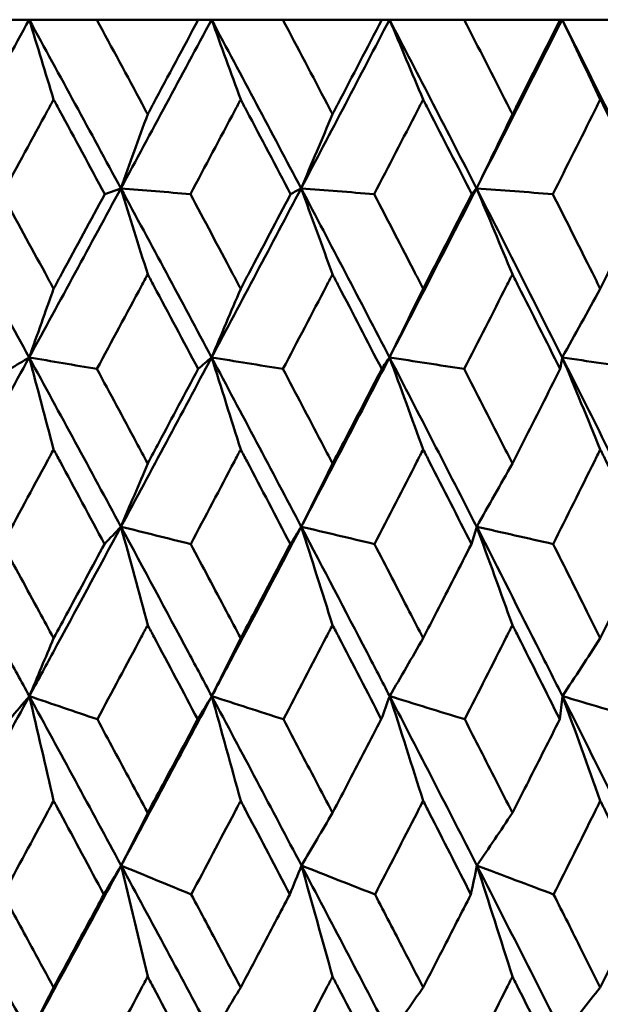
# Model space of a CAD drawing. Header units: millimetres. Extents: x 113 to 2969, y 62 to 2427.
# Tile 190 of 256: x 1369.06 to 1372.73, y 288.1 to 294.33. Entities that reach past the tile are written whole.
import ezdxf

# ---------------------------------------------------------------- set-up
doc = ezdxf.new("R2010")
doc.units = ezdxf.units.MM
doc.header["$LTSCALE"] = 12
doc.layers.add('Widoczne (ISO)', color=7, linetype='Continuous', lineweight=50)

msp = doc.modelspace()

# ---------------------------------------------------------------- linework, layer by layer
at = {"layer": 'Widoczne (ISO)'}
for p, q in [((1369.0006, 294.3264), (1369.1201, 294.3264)), ((1369.1201, 294.3264), (1369.5474, 294.3264)), ((1370.1887, 294.3264), (1369.5474, 294.3264)), ((1370.1887, 294.3264), (1370.2727, 294.3264)), ((1370.2727, 294.3264), (1370.7233, 294.3264)), ((1371.3489, 294.3264), (1370.7233, 294.3264)), ((1371.3489, 294.3264), (1371.397, 294.3264)), ((1371.397, 294.3264), (1371.8691, 294.3264)), ((1372.4765, 294.3264), (1371.8691, 294.3264)), ((1372.4765, 294.3264), (1372.4885, 294.3264)), ((1372.4885, 294.3264), (1372.9803, 294.3264)), ((1369.6998, 293.2601), (1369.5977, 293.2237))]:
    msp.add_line(p, q, dxfattribs=at)
msp.add_circle((1363.0943, 326.3264), 50, dxfattribs=at)
for points in [[(1369.1201, 294.3264), (1368.9258, 293.9712), (1368.7306, 293.6157), (1368.5347, 293.2601)], [(1369.1201, 294.3264), (1369.3145, 293.9712), (1369.5077, 293.6157), (1369.6998, 293.2601)], [(1369.2746, 293.8221), (1369.2233, 293.9906), (1369.1718, 294.1587), (1369.1201, 294.3264)], [(1370.2727, 294.3264), (1370.0827, 293.9712), (1369.8917, 293.6157), (1369.6998, 293.2601)], [(1370.2727, 294.3264), (1370.4627, 293.9712), (1370.6514, 293.6157), (1370.8388, 293.2601)], [(1370.4568, 293.8221), (1370.3956, 293.9906), (1370.3342, 294.1587), (1370.2727, 294.3264)], [(1371.397, 294.3264), (1371.2121, 293.9712), (1371.026, 293.6157), (1370.8388, 293.2601)], [(1371.397, 294.3264), (1371.5819, 293.9712), (1371.7653, 293.6157), (1371.9472, 293.2601)], [(1371.6099, 293.8221), (1371.5391, 293.9906), (1371.4681, 294.1587), (1371.397, 294.3264)], [(1372.4885, 294.3264), (1372.3094, 293.9712), (1372.129, 293.6157), (1371.9472, 293.2601)], [(1372.4885, 294.3264), (1372.6676, 293.9712), (1372.845, 293.6157), (1373.0207, 293.2601)], [(1372.7294, 293.8221), (1372.6493, 293.9906), (1372.569, 294.1587), (1372.4885, 294.3264)], [(1369.8691, 293.7287), (1369.8127, 293.5723), (1369.7563, 293.416), (1369.6998, 293.2601)], [(1371.0373, 293.7287), (1370.9712, 293.5723), (1370.905, 293.416), (1370.8388, 293.2601)], [(1372.1741, 293.7287), (1372.0986, 293.5723), (1372.023, 293.416), (1371.9472, 293.2601)], [(1368.5347, 293.2601), (1368.731, 292.904), (1368.9262, 292.5478), (1369.1204, 292.1915)], [(1369.6998, 293.2601), (1369.5076, 292.904), (1369.3144, 292.5478), (1369.1204, 292.1915)], [(1369.8691, 292.7175), (1369.8128, 292.8988), (1369.7564, 293.0797), (1369.6998, 293.2601)], [(1369.6998, 293.2601), (1369.8921, 292.904), (1370.0832, 292.5478), (1370.2731, 292.1915)], [(1369.6998, 293.2601), (1369.8462, 293.248), (1369.9926, 293.2359), (1370.1391, 293.2237)], [(1370.8388, 293.2601), (1370.6513, 292.904), (1370.4627, 292.5478), (1370.2731, 292.1915)], [(1370.8388, 293.2601), (1370.8167, 293.248), (1370.7945, 293.2359), (1370.7724, 293.2237)], [(1371.0373, 292.7175), (1370.9713, 292.8988), (1370.9051, 293.0797), (1370.8388, 293.2601)], [(1370.8388, 293.2601), (1371.0264, 292.904), (1371.2126, 292.5478), (1371.3974, 292.1915)], [(1370.8388, 293.2601), (1370.9927, 293.248), (1371.1466, 293.2359), (1371.3005, 293.2237)], [(1371.9472, 293.2601), (1371.7652, 292.904), (1371.5819, 292.5478), (1371.3974, 292.1915)], [(1371.9472, 293.2601), (1371.9371, 293.248), (1371.927, 293.2359), (1371.9168, 293.2237)], [(1372.1741, 292.7175), (1372.0987, 292.8988), (1372.0231, 293.0797), (1371.9472, 293.2601)], [(1371.9472, 293.2601), (1372.1294, 292.904), (1372.31, 292.5478), (1372.489, 292.1915)], [(1371.9472, 293.2601), (1372.108, 293.248), (1372.2688, 293.2359), (1372.4295, 293.2237)], [(1369.2746, 292.6255), (1369.2233, 292.4806), (1369.1719, 292.3359), (1369.1204, 292.1915)], [(1370.4568, 292.6255), (1370.3956, 292.4806), (1370.3344, 292.3359), (1370.2731, 292.1915)], [(1371.6099, 292.6255), (1371.5392, 292.4806), (1371.4683, 292.3359), (1371.3974, 292.1915)], [(1372.7294, 292.6255), (1372.6493, 292.4806), (1372.5692, 292.3359), (1372.489, 292.1915)], [(1369.1204, 292.1915), (1368.9262, 291.8348), (1368.7311, 291.478), (1368.5352, 291.1213)], [(1369.1204, 292.1915), (1369.0802, 292.1672), (1369.04, 292.1429), (1368.9997, 292.1186)], [(1369.2746, 291.6098), (1369.2234, 291.8042), (1369.172, 291.9981), (1369.1204, 292.1915)], [(1369.1204, 292.1915), (1369.2631, 292.1672), (1369.4057, 292.1429), (1369.5483, 292.1186)], [(1369.1204, 292.1915), (1369.3149, 291.8348), (1369.5082, 291.478), (1369.7004, 291.1213)], [(1370.2731, 292.1915), (1370.0832, 291.8348), (1369.8923, 291.478), (1369.7004, 291.1213)], [(1370.2731, 292.1915), (1370.2447, 292.1672), (1370.2163, 292.1429), (1370.1879, 292.1186)], [(1370.4568, 291.6098), (1370.3958, 291.8042), (1370.3345, 291.9981), (1370.2731, 292.1915)], [(1370.2731, 292.1915), (1370.4235, 292.1672), (1370.5738, 292.1429), (1370.7242, 292.1186)], [(1370.2731, 292.1915), (1370.4632, 291.8348), (1370.652, 291.478), (1370.8396, 291.1213)], [(1371.3974, 292.1915), (1371.2127, 291.8348), (1371.0267, 291.478), (1370.8396, 291.1213)], [(1371.3974, 292.1915), (1371.381, 292.1672), (1371.3645, 292.1429), (1371.348, 292.1186)], [(1371.6099, 291.6098), (1371.5393, 291.8042), (1371.4685, 291.9981), (1371.3974, 292.1915)], [(1371.3974, 292.1915), (1371.5549, 292.1672), (1371.7125, 292.1429), (1371.87, 292.1186)], [(1371.3974, 292.1915), (1371.5824, 291.8348), (1371.766, 291.478), (1371.9481, 291.1213)], [(1372.489, 292.1915), (1372.4845, 292.1672), (1372.4801, 292.1429), (1372.4756, 292.1186)], [(1372.7294, 291.6098), (1372.6495, 291.8042), (1372.5694, 291.9981), (1372.489, 292.1915)], [(1372.489, 292.1915), (1372.653, 292.1672), (1372.8171, 292.1429), (1372.9811, 292.1186)], [(1372.489, 292.1915), (1372.6682, 291.8348), (1372.8458, 291.478), (1373.0217, 291.1213)], [(1369.8691, 291.521), (1369.8129, 291.3876), (1369.7567, 291.2543), (1369.7004, 291.1213)], [(1371.0373, 291.521), (1370.9714, 291.3876), (1370.9055, 291.2543), (1370.8396, 291.1213)], [(1372.1741, 291.521), (1372.0989, 291.3876), (1372.0235, 291.2543), (1371.9481, 291.1213)], [(1369.7004, 291.1213), (1369.6656, 291.0848), (1369.6307, 291.0483), (1369.5959, 291.0118)], [(1369.8691, 290.5001), (1369.8131, 290.7077), (1369.7569, 290.9148), (1369.7004, 291.1213)], [(1369.7004, 291.1213), (1369.8472, 291.0848), (1369.994, 291.0483), (1370.1408, 291.0118)], [(1370.8396, 291.1213), (1370.8166, 291.0848), (1370.7936, 291.0483), (1370.7706, 291.0118)], [(1371.0373, 290.5001), (1370.9716, 290.7077), (1370.9057, 290.9148), (1370.8396, 291.1213)], [(1370.8396, 291.1213), (1370.9938, 291.0848), (1371.148, 291.0483), (1371.3022, 291.0118)], [(1371.9481, 291.1213), (1371.9371, 291.0848), (1371.9261, 291.0483), (1371.9151, 291.0118)], [(1372.1741, 290.5001), (1372.0991, 290.7077), (1372.0237, 290.9148), (1371.9481, 291.1213)], [(1371.9481, 291.1213), (1372.1091, 291.0848), (1372.2702, 291.0483), (1372.4312, 291.0118)], [(1369.2746, 290.4163), (1369.2236, 290.2942), (1369.1725, 290.1722), (1369.1213, 290.0504)], [(1370.4568, 290.4163), (1370.396, 290.2942), (1370.3351, 290.1722), (1370.2742, 290.0504)], [(1371.6099, 290.4163), (1371.5395, 290.2942), (1371.4691, 290.1722), (1371.3986, 290.0504)], [(1372.7294, 290.4163), (1372.6498, 290.2942), (1372.5701, 290.1722), (1372.4904, 290.0504)], [(1369.1213, 290.0504), (1368.9273, 289.6936), (1368.7323, 289.3366), (1368.5363, 288.9797)], [(1369.1213, 290.0504), (1369.0799, 290.0017), (1369.0385, 289.953), (1368.997, 289.9042)], [(1369.2746, 289.3891), (1369.2238, 289.6101), (1369.1727, 289.8306), (1369.1213, 290.0504)], [(1369.1213, 290.0504), (1369.2645, 290.0017), (1369.4078, 289.953), (1369.551, 289.9042)], [(1369.1213, 290.0504), (1369.3157, 289.6936), (1369.5092, 289.3366), (1369.7017, 288.9797)], [(1370.2742, 290.0504), (1370.0846, 289.6936), (1369.8937, 289.3366), (1369.7017, 288.9797)], [(1370.2742, 290.0504), (1370.2445, 290.0017), (1370.2149, 289.953), (1370.1852, 289.9042)], [(1370.4568, 289.3891), (1370.3962, 289.6101), (1370.3353, 289.8306), (1370.2742, 290.0504)], [(1370.2742, 290.0504), (1370.425, 290.0017), (1370.5759, 289.953), (1370.7268, 289.9042)], [(1370.2742, 290.0504), (1370.4642, 289.6936), (1370.6532, 289.3366), (1370.8411, 288.9797)], [(1371.3986, 290.0504), (1371.3809, 290.0017), (1371.3632, 289.953), (1371.3454, 289.9042)], [(1371.6099, 289.3891), (1371.5398, 289.6101), (1371.4694, 289.8306), (1371.3986, 290.0504)], [(1371.3986, 290.0504), (1371.5566, 290.0017), (1371.7146, 289.953), (1371.8726, 289.9042)], [(1371.3986, 290.0504), (1371.5837, 289.6936), (1371.7674, 289.3366), (1371.9498, 288.9797)], [(1372.4904, 290.0504), (1372.4846, 290.0017), (1372.4789, 289.953), (1372.4731, 289.9042)], [(1372.7294, 289.3891), (1372.6501, 289.6101), (1372.5704, 289.8306), (1372.4904, 290.0504)], [(1372.4904, 290.0504), (1372.6548, 290.0017), (1372.8192, 289.953), (1372.9836, 289.9042)], [(1372.4904, 290.0504), (1372.6696, 289.6936), (1372.8474, 289.3366), (1373.0237, 288.9797)], [(1369.8691, 289.3121), (1369.8133, 289.2011), (1369.7575, 289.0903), (1369.7017, 288.9797)], [(1371.0373, 289.3121), (1370.9719, 289.2011), (1370.9065, 289.0903), (1370.8411, 288.9797)], [(1372.1741, 289.3121), (1372.0994, 289.2011), (1372.0246, 289.0903), (1371.9498, 288.9797)], [(1368.5363, 288.9797), (1368.7326, 288.623), (1368.9281, 288.2664), (1369.1228, 287.9098)], [(1369.7017, 288.9797), (1369.5099, 288.623), (1369.3169, 288.2664), (1369.1228, 287.9098)], [(1369.7017, 288.9797), (1369.6653, 288.9187), (1369.6288, 288.8578), (1369.5922, 288.7968)], [(1369.8691, 288.2777), (1369.8136, 288.5123), (1369.7578, 288.7463), (1369.7017, 288.9797)], [(1369.7017, 288.9797), (1369.8493, 288.9187), (1369.9969, 288.8578), (1370.1445, 288.7968)], [(1369.7017, 288.9797), (1369.8941, 288.623), (1370.0855, 288.2664), (1370.2759, 287.9098)], [(1370.8411, 288.9797), (1370.8165, 288.9187), (1370.7918, 288.8578), (1370.7671, 288.7968)], [(1371.0373, 288.2777), (1370.9722, 288.5123), (1370.9068, 288.7463), (1370.8411, 288.9797)], [(1370.8411, 288.9797), (1370.9959, 288.9187), (1371.1508, 288.8578), (1371.3057, 288.7968)], [(1370.8411, 288.9797), (1371.0288, 288.623), (1371.2153, 288.2664), (1371.4007, 287.9098)], [(1371.9498, 288.9797), (1371.9372, 288.9187), (1371.9244, 288.8578), (1371.9117, 288.7968)], [(1372.1741, 288.2777), (1372.0998, 288.5123), (1372.025, 288.7463), (1371.9498, 288.9797)], [(1371.9498, 288.9797), (1372.1114, 288.9187), (1372.273, 288.8578), (1372.4346, 288.7968)], [(1371.9498, 288.9797), (1372.1321, 288.623), (1372.3131, 288.2664), (1372.4927, 287.9098)], [(1369.2746, 288.2093), (1369.2241, 288.1094), (1369.1734, 288.0096), (1369.1228, 287.9098)], [(1370.4568, 288.2093), (1370.3965, 288.1094), (1370.3362, 288.0096), (1370.2759, 287.9098)], [(1371.6099, 288.2093), (1371.5402, 288.1094), (1371.4705, 288.0096), (1371.4007, 287.9098)], [(1372.7294, 288.2093), (1372.6505, 288.1094), (1372.5716, 288.0096), (1372.4927, 287.9098)]]:
    msp.add_open_spline(points, degree=3, dxfattribs=at)
for points, knots in [([(1369.5474, 294.3264), (1369.6434, 294.1487), (1369.739, 293.9711), (1369.8459, 293.7719), (1369.8575, 293.7503), (1369.8691, 293.7287)], [0, 0, 0, 0, 0.06135239, 0.06135239, 0.06879633, 0.06879633, 0.06879633, 0.06879633]), ([(1369.8691, 293.7287), (1369.8806, 293.7503), (1369.8922, 293.7718), (1369.9989, 293.971), (1370.094, 294.1487), (1370.1887, 294.3264)], [0.05393723, 0.05393723, 0.05393723, 0.05393723, 0.06137399, 0.06137399, 0.12273355, 0.12273355, 0.12273355, 0.12273355]), ([(1370.7233, 294.3264), (1370.817, 294.1487), (1370.9104, 293.9711), (1371.0147, 293.7719), (1371.026, 293.7503), (1371.0373, 293.7287)], [0, 0, 0, 0, 0.06135239, 0.06135239, 0.06879633, 0.06879633, 0.06879633, 0.06879633]), ([(1371.0373, 293.7287), (1371.0485, 293.7503), (1371.0598, 293.7718), (1371.1639, 293.971), (1371.2566, 294.1487), (1371.3489, 294.3264)], [0.05393723, 0.05393723, 0.05393723, 0.05393723, 0.06137399, 0.06137399, 0.12273355, 0.12273355, 0.12273355, 0.12273355]), ([(1371.8691, 294.3264), (1371.9602, 294.1487), (1372.0509, 293.9711), (1372.1522, 293.7719), (1372.1632, 293.7503), (1372.1741, 293.7287)], [0, 0, 0, 0, 0.06135239, 0.06135239, 0.06879633, 0.06879633, 0.06879633, 0.06879633]), ([(1372.1741, 293.7287), (1372.1851, 293.7503), (1372.196, 293.7718), (1372.2971, 293.971), (1372.3869, 294.1487), (1372.4765, 294.3264)], [0.05393723, 0.05393723, 0.05393723, 0.05393723, 0.06137399, 0.06137399, 0.12273355, 0.12273355, 0.12273355, 0.12273355]), ([(1369.2746, 293.8221), (1369.2621, 293.7989), (1369.2495, 293.7757), (1369.1414, 293.5763), (1369.0457, 293.4), (1368.9498, 293.2237)], [0.05804162, 0.05804162, 0.05804162, 0.05804162, 0.06605559, 0.06605559, 0.12689392, 0.12689392, 0.12689392, 0.12689392]), ([(1369.5977, 293.2237), (1369.5029, 293.4), (1369.4078, 293.5762), (1369.2998, 293.7757), (1369.2872, 293.7989), (1369.2746, 293.8221)], [0.00523804, 0.00523804, 0.00523804, 0.00523804, 0.06606705, 0.06606705, 0.07409033, 0.07409033, 0.07409033, 0.07409033]), ([(1370.4568, 293.8221), (1370.4445, 293.7989), (1370.4322, 293.7757), (1370.3265, 293.5763), (1370.2329, 293.4), (1370.1391, 293.2237)], [0.05804162, 0.05804162, 0.05804162, 0.05804162, 0.06605559, 0.06605559, 0.12689392, 0.12689392, 0.12689392, 0.12689392]), ([(1370.7724, 293.2237), (1370.6798, 293.4), (1370.5869, 293.5762), (1370.4814, 293.7757), (1370.4691, 293.7989), (1370.4568, 293.8221)], [0.00523804, 0.00523804, 0.00523804, 0.00523804, 0.06606705, 0.06606705, 0.07409033, 0.07409033, 0.07409033, 0.07409033]), ([(1371.6099, 293.8221), (1371.5979, 293.7989), (1371.586, 293.7757), (1371.4831, 293.5763), (1371.3919, 293.4), (1371.3005, 293.2237)], [0.05804162, 0.05804162, 0.05804162, 0.05804162, 0.06605559, 0.06605559, 0.12689392, 0.12689392, 0.12689392, 0.12689392]), ([(1371.9168, 293.2237), (1371.8269, 293.4), (1371.7365, 293.5762), (1371.6338, 293.7757), (1371.6219, 293.7989), (1371.6099, 293.8221)], [0.00523804, 0.00523804, 0.00523804, 0.00523804, 0.06606705, 0.06606705, 0.07409033, 0.07409033, 0.07409033, 0.07409033]), ([(1372.7294, 293.8221), (1372.7178, 293.7989), (1372.7062, 293.7757), (1372.6066, 293.5763), (1372.5182, 293.4), (1372.4295, 293.2237)], [0.05804162, 0.05804162, 0.05804162, 0.05804162, 0.06605559, 0.06605559, 0.12689392, 0.12689392, 0.12689392, 0.12689392]), ([(1373.0264, 293.2237), (1372.9394, 293.4), (1372.852, 293.5762), (1372.7526, 293.7757), (1372.741, 293.7989), (1372.7294, 293.8221)], [0.00523804, 0.00523804, 0.00523804, 0.00523804, 0.06606705, 0.06606705, 0.07409033, 0.07409033, 0.07409033, 0.07409033]), ([(1368.9498, 293.2237), (1369.0402, 293.0578), (1369.1304, 292.8919), (1369.2384, 292.6924), (1369.2565, 292.659), (1369.2746, 292.6255)], [0.00418374, 0.00418374, 0.00418374, 0.00418374, 0.06147247, 0.06147247, 0.07302352, 0.07302352, 0.07302352, 0.07302352]), ([(1369.2746, 292.6255), (1369.2928, 292.6589), (1369.3108, 292.6924), (1369.4187, 292.8918), (1369.5083, 293.0578), (1369.5977, 293.2237)], [0.04993807, 0.04993807, 0.04993807, 0.04993807, 0.0614821, 0.0614821, 0.11877783, 0.11877783, 0.11877783, 0.11877783]), ([(1370.1391, 293.2237), (1370.2275, 293.0578), (1370.3157, 292.8919), (1370.4214, 292.6924), (1370.4391, 292.659), (1370.4568, 292.6255)], [0.00418374, 0.00418374, 0.00418374, 0.00418374, 0.06147247, 0.06147247, 0.07302352, 0.07302352, 0.07302352, 0.07302352]), ([(1370.4568, 292.6255), (1370.4745, 292.6589), (1370.4922, 292.6924), (1370.5976, 292.8918), (1370.6851, 293.0578), (1370.7724, 293.2237)], [0.04993807, 0.04993807, 0.04993807, 0.04993807, 0.0614821, 0.0614821, 0.11877783, 0.11877783, 0.11877783, 0.11877783]), ([(1371.3005, 293.2237), (1371.3867, 293.0578), (1371.4726, 292.8919), (1371.5754, 292.6924), (1371.5927, 292.659), (1371.6099, 292.6255)], [0.00418374, 0.00418374, 0.00418374, 0.00418374, 0.06147247, 0.06147247, 0.07302352, 0.07302352, 0.07302352, 0.07302352]), ([(1371.6099, 292.6255), (1371.6271, 292.6589), (1371.6443, 292.6924), (1371.7469, 292.8918), (1371.832, 293.0578), (1371.9168, 293.2237)], [0.04993807, 0.04993807, 0.04993807, 0.04993807, 0.0614821, 0.0614821, 0.11877783, 0.11877783, 0.11877783, 0.11877783]), ([(1372.4295, 293.2237), (1372.5131, 293.0578), (1372.5964, 292.8919), (1372.696, 292.6924), (1372.7127, 292.659), (1372.7294, 292.6255)], [0.00418374, 0.00418374, 0.00418374, 0.00418374, 0.06147247, 0.06147247, 0.07302352, 0.07302352, 0.07302352, 0.07302352]), ([(1372.7294, 292.6255), (1372.7461, 292.6589), (1372.7627, 292.6924), (1372.862, 292.8918), (1372.9444, 293.0578), (1373.0264, 293.2237)], [0.04993807, 0.04993807, 0.04993807, 0.04993807, 0.0614821, 0.0614821, 0.11877783, 0.11877783, 0.11877783, 0.11877783]), ([(1369.8691, 292.7175), (1369.856, 292.693), (1369.8429, 292.6685), (1369.7362, 292.4689), (1369.6424, 292.2938), (1369.5483, 292.1186)], [0.06241522, 0.06241522, 0.06241522, 0.06241522, 0.0708546, 0.0708546, 0.13127416, 0.13127416, 0.13127416, 0.13127416]), ([(1370.1879, 292.1186), (1370.095, 292.2937), (1370.0018, 292.4689), (1369.8952, 292.6685), (1369.8822, 292.693), (1369.8691, 292.7175)], [0.01044349, 0.01044349, 0.01044349, 0.01044349, 0.07085106, 0.07085106, 0.07930241, 0.07930241, 0.07930241, 0.07930241]), ([(1371.0373, 292.7175), (1371.0245, 292.693), (1371.0118, 292.6685), (1370.9077, 292.4689), (1370.816, 292.2938), (1370.7242, 292.1186)], [0.06241522, 0.06241522, 0.06241522, 0.06241522, 0.0708546, 0.0708546, 0.13127416, 0.13127416, 0.13127416, 0.13127416]), ([(1371.348, 292.1186), (1371.2575, 292.2937), (1371.1667, 292.4689), (1371.0628, 292.6685), (1371.05, 292.693), (1371.0373, 292.7175)], [0.01044349, 0.01044349, 0.01044349, 0.01044349, 0.07085106, 0.07085106, 0.07930241, 0.07930241, 0.07930241, 0.07930241]), ([(1372.1741, 292.7175), (1372.1617, 292.693), (1372.1494, 292.6685), (1372.0483, 292.4689), (1371.9593, 292.2938), (1371.87, 292.1186)], [0.06241522, 0.06241522, 0.06241522, 0.06241522, 0.0708546, 0.0708546, 0.13127416, 0.13127416, 0.13127416, 0.13127416]), ([(1372.4756, 292.1186), (1372.3879, 292.2937), (1372.2998, 292.4689), (1372.1989, 292.6685), (1372.1865, 292.693), (1372.1741, 292.7175)], [0.01044349, 0.01044349, 0.01044349, 0.01044349, 0.07085106, 0.07085106, 0.07930241, 0.07930241, 0.07930241, 0.07930241]), ([(1369.5483, 292.1186), (1369.6313, 291.9645), (1369.714, 291.8105), (1369.8208, 291.6113), (1369.8449, 291.5662), (1369.8691, 291.521)], [0.00838421, 0.00838421, 0.00838421, 0.00838421, 0.06155515, 0.06155515, 0.07712864, 0.07712864, 0.07712864, 0.07712864]), ([(1369.8691, 291.521), (1369.8932, 291.5661), (1369.9173, 291.6112), (1370.0238, 291.8104), (1370.1059, 291.9645), (1370.1879, 292.1186)], [0.04598621, 0.04598621, 0.04598621, 0.04598621, 0.06155279, 0.06155279, 0.11473062, 0.11473062, 0.11473062, 0.11473062]), ([(1370.7242, 292.1186), (1370.8052, 291.9645), (1370.886, 291.8105), (1370.9901, 291.6113), (1371.0137, 291.5662), (1371.0373, 291.521)], [0.00838421, 0.00838421, 0.00838421, 0.00838421, 0.06155515, 0.06155515, 0.07712864, 0.07712864, 0.07712864, 0.07712864]), ([(1371.0373, 291.521), (1371.0608, 291.5661), (1371.0843, 291.6112), (1371.1881, 291.8104), (1371.2682, 291.9645), (1371.348, 292.1186)], [0.04598621, 0.04598621, 0.04598621, 0.04598621, 0.06155279, 0.06155279, 0.11473062, 0.11473062, 0.11473062, 0.11473062]), ([(1371.87, 292.1186), (1371.9487, 291.9645), (1372.0272, 291.8105), (1372.1284, 291.6113), (1372.1513, 291.5662), (1372.1741, 291.521)], [0.00838421, 0.00838421, 0.00838421, 0.00838421, 0.06155515, 0.06155515, 0.07712864, 0.07712864, 0.07712864, 0.07712864]), ([(1372.1741, 291.521), (1372.197, 291.5661), (1372.2198, 291.6112), (1372.3206, 291.8104), (1372.3982, 291.9645), (1372.4756, 292.1186)], [0.04598621, 0.04598621, 0.04598621, 0.04598621, 0.06155279, 0.06155279, 0.11473062, 0.11473062, 0.11473062, 0.11473062]), ([(1369.2746, 291.6098), (1369.261, 291.5845), (1369.2474, 291.5593), (1369.1399, 291.3599), (1369.0459, 291.1859), (1368.9517, 291.0118)], [0.06686277, 0.06686277, 0.06686277, 0.06686277, 0.07557848, 0.07557848, 0.13558897, 0.13558897, 0.13558897, 0.13558897]), ([(1369.5959, 291.0118), (1369.5027, 291.1858), (1369.4093, 291.3598), (1369.3019, 291.5592), (1369.2883, 291.5845), (1369.2746, 291.6098)], [0.01556037, 0.01556037, 0.01556037, 0.01556037, 0.07555527, 0.07555527, 0.08428623, 0.08428623, 0.08428623, 0.08428623]), ([(1370.4568, 291.6098), (1370.4435, 291.5845), (1370.4302, 291.5593), (1370.3251, 291.3599), (1370.2331, 291.1859), (1370.1408, 291.0118)], [0.06686277, 0.06686277, 0.06686277, 0.06686277, 0.07557848, 0.07557848, 0.13558897, 0.13558897, 0.13558897, 0.13558897]), ([(1370.7706, 291.0118), (1370.6797, 291.1858), (1370.5884, 291.3598), (1370.4835, 291.5592), (1370.4701, 291.5845), (1370.4568, 291.6098)], [0.01556037, 0.01556037, 0.01556037, 0.01556037, 0.07555527, 0.07555527, 0.08428623, 0.08428623, 0.08428623, 0.08428623]), ([(1371.6099, 291.6098), (1371.5969, 291.5845), (1371.584, 291.5593), (1371.4817, 291.3599), (1371.3921, 291.1859), (1371.3022, 291.0118)], [0.06686277, 0.06686277, 0.06686277, 0.06686277, 0.07557848, 0.07557848, 0.13558897, 0.13558897, 0.13558897, 0.13558897]), ([(1371.9151, 291.0118), (1371.8267, 291.1858), (1371.7379, 291.3598), (1371.6359, 291.5592), (1371.6229, 291.5845), (1371.6099, 291.6098)], [0.01556037, 0.01556037, 0.01556037, 0.01556037, 0.07555527, 0.07555527, 0.08428623, 0.08428623, 0.08428623, 0.08428623]), ([(1372.7294, 291.6098), (1372.7168, 291.5845), (1372.7043, 291.5593), (1372.6052, 291.3599), (1372.5184, 291.1859), (1372.4312, 291.0118)], [0.06686277, 0.06686277, 0.06686277, 0.06686277, 0.07557848, 0.07557848, 0.13558897, 0.13558897, 0.13558897, 0.13558897]), ([(1373.0248, 291.0118), (1372.9393, 291.1858), (1372.8534, 291.3598), (1372.7545, 291.5592), (1372.742, 291.5845), (1372.7294, 291.6098)], [0.01556037, 0.01556037, 0.01556037, 0.01556037, 0.07555527, 0.07555527, 0.08428623, 0.08428623, 0.08428623, 0.08428623]), ([(1368.5352, 291.1213), (1368.681, 290.8563), (1368.8262, 290.5913), (1369.0211, 290.2344), (1369.0712, 290.1424), (1369.1213, 290.0504)], [0.3692784, 0.3692784, 0.3692784, 0.3692784, 0.4608442, 0.4608442, 0.492629, 0.492629, 0.492629, 0.492629]), ([(1369.7004, 291.1213), (1369.5579, 290.8563), (1369.4147, 290.5913), (1369.2213, 290.2344), (1369.1713, 290.1424), (1369.1213, 290.0504)], [0.3692784, 0.3692784, 0.3692784, 0.3692784, 0.4608442, 0.4608442, 0.492629, 0.492629, 0.492629, 0.492629]), ([(1369.7004, 291.1213), (1369.8432, 290.8563), (1369.9854, 290.5913), (1370.1761, 290.2344), (1370.2252, 290.1424), (1370.2742, 290.0504)], [0.3692784, 0.3692784, 0.3692784, 0.3692784, 0.4608442, 0.4608442, 0.492629, 0.492629, 0.492629, 0.492629]), ([(1370.8396, 291.1213), (1370.7005, 290.8563), (1370.5608, 290.5913), (1370.3718, 290.2344), (1370.323, 290.1424), (1370.2742, 290.0504)], [0.3692784, 0.3692784, 0.3692784, 0.3692784, 0.4608442, 0.4608442, 0.492629, 0.492629, 0.492629, 0.492629]), ([(1370.8396, 291.1213), (1370.9789, 290.8563), (1371.1175, 290.5913), (1371.3032, 290.2344), (1371.351, 290.1424), (1371.3986, 290.0504)], [0.3692784, 0.3692784, 0.3692784, 0.3692784, 0.4608442, 0.4608442, 0.492629, 0.492629, 0.492629, 0.492629]), ([(1371.9481, 291.1213), (1372.0834, 290.8563), (1372.2179, 290.5913), (1372.3979, 290.2344), (1372.4442, 290.1424), (1372.4904, 290.0504)], [0.3692784, 0.3692784, 0.3692784, 0.3692784, 0.4608442, 0.4608442, 0.492629, 0.492629, 0.492629, 0.492629]), ([(1368.9517, 291.0118), (1369.0289, 290.8698), (1369.1059, 290.7278), (1369.2135, 290.5293), (1369.2441, 290.4728), (1369.2746, 290.4163)], [0.01259731, 0.01259731, 0.01259731, 0.01259731, 0.06159863, 0.06159863, 0.08110666, 0.08110666, 0.08110666, 0.08110666]), ([(1369.2746, 290.4163), (1369.3052, 290.4728), (1369.3358, 290.5293), (1369.443, 290.7278), (1369.5195, 290.8698), (1369.5959, 291.0118)], [0.04208868, 0.04208868, 0.04208868, 0.04208868, 0.06158988, 0.06158988, 0.11059803, 0.11059803, 0.11059803, 0.11059803]), ([(1370.1408, 291.0118), (1370.2164, 290.8698), (1370.2918, 290.7278), (1370.397, 290.5293), (1370.4269, 290.4728), (1370.4568, 290.4163)], [0.01259731, 0.01259731, 0.01259731, 0.01259731, 0.06159863, 0.06159863, 0.08110666, 0.08110666, 0.08110666, 0.08110666]), ([(1370.4568, 290.4163), (1370.4867, 290.4728), (1370.5165, 290.5293), (1370.6213, 290.7278), (1370.6961, 290.8698), (1370.7706, 291.0118)], [0.04208868, 0.04208868, 0.04208868, 0.04208868, 0.06158988, 0.06158988, 0.11059803, 0.11059803, 0.11059803, 0.11059803]), ([(1371.3022, 291.0118), (1371.3759, 290.8698), (1371.4493, 290.7278), (1371.5517, 290.5293), (1371.5808, 290.4728), (1371.6099, 290.4163)], [0.01259731, 0.01259731, 0.01259731, 0.01259731, 0.06159863, 0.06159863, 0.08110666, 0.08110666, 0.08110666, 0.08110666]), ([(1371.6099, 290.4163), (1371.639, 290.4728), (1371.668, 290.5293), (1371.7699, 290.7278), (1371.8426, 290.8698), (1371.9151, 291.0118)], [0.04208868, 0.04208868, 0.04208868, 0.04208868, 0.06158988, 0.06158988, 0.11059803, 0.11059803, 0.11059803, 0.11059803]), ([(1372.4312, 291.0118), (1372.5026, 290.8698), (1372.5738, 290.7278), (1372.673, 290.5293), (1372.7012, 290.4728), (1372.7294, 290.4163)], [0.01259731, 0.01259731, 0.01259731, 0.01259731, 0.06159863, 0.06159863, 0.08110666, 0.08110666, 0.08110666, 0.08110666]), ([(1372.7294, 290.4163), (1372.7575, 290.4728), (1372.7857, 290.5293), (1372.8843, 290.7278), (1372.9547, 290.8698), (1373.0248, 291.0118)], [0.04208868, 0.04208868, 0.04208868, 0.04208868, 0.06158988, 0.06158988, 0.11059803, 0.11059803, 0.11059803, 0.11059803]), ([(1369.8691, 290.5001), (1369.8555, 290.4745), (1369.8419, 290.449), (1369.7361, 290.2504), (1369.6437, 290.0773), (1369.551, 289.9042)], [0.07138254, 0.07138254, 0.07138254, 0.07138254, 0.08018544, 0.08018544, 0.13983561, 0.13983561, 0.13983561, 0.13983561]), ([(1370.1852, 289.9042), (1370.0937, 290.0773), (1370.0019, 290.2503), (1369.8963, 290.4489), (1369.8827, 290.4745), (1369.8691, 290.5001)], [0.02053386, 0.02053386, 0.02053386, 0.02053386, 0.08016461, 0.08016461, 0.08898694, 0.08898694, 0.08898694, 0.08898694]), ([(1371.0373, 290.5001), (1371.024, 290.4745), (1371.0107, 290.449), (1370.9075, 290.2504), (1370.8173, 290.0773), (1370.7268, 289.9042)], [0.07138254, 0.07138254, 0.07138254, 0.07138254, 0.08018544, 0.08018544, 0.13983561, 0.13983561, 0.13983561, 0.13983561]), ([(1371.3454, 289.9042), (1371.2563, 290.0773), (1371.1669, 290.2503), (1371.0638, 290.4489), (1371.0506, 290.4745), (1371.0373, 290.5001)], [0.02053386, 0.02053386, 0.02053386, 0.02053386, 0.08016461, 0.08016461, 0.08898694, 0.08898694, 0.08898694, 0.08898694]), ([(1372.1741, 290.5001), (1372.1612, 290.4745), (1372.1484, 290.449), (1372.0481, 290.2504), (1371.9605, 290.0773), (1371.8726, 289.9042)], [0.07138254, 0.07138254, 0.07138254, 0.07138254, 0.08018544, 0.08018544, 0.13983561, 0.13983561, 0.13983561, 0.13983561]), ([(1372.4731, 289.9042), (1372.3867, 290.0773), (1372.2999, 290.2503), (1372.1999, 290.4489), (1372.187, 290.4745), (1372.1741, 290.5001)], [0.02053386, 0.02053386, 0.02053386, 0.02053386, 0.08016461, 0.08016461, 0.08898694, 0.08898694, 0.08898694, 0.08898694]), ([(1369.551, 289.9042), (1369.6209, 289.7745), (1369.6906, 289.6448), (1369.7965, 289.4474), (1369.8328, 289.3798), (1369.8691, 289.3121)], [0.01681985, 0.01681985, 0.01681985, 0.01681985, 0.06159108, 0.06159108, 0.08495433, 0.08495433, 0.08495433, 0.08495433]), ([(1369.8691, 289.3121), (1369.9053, 289.3797), (1369.9415, 289.4474), (1370.047, 289.6448), (1370.1162, 289.7745), (1370.1852, 289.9042)], [0.03825175, 0.03825175, 0.03825175, 0.03825175, 0.06160817, 0.06160817, 0.10638617, 0.10638617, 0.10638617, 0.10638617]), ([(1370.7268, 289.9042), (1370.7951, 289.7745), (1370.8631, 289.6448), (1370.9665, 289.4474), (1371.0019, 289.3798), (1371.0373, 289.3121)], [0.01681985, 0.01681985, 0.01681985, 0.01681985, 0.06159108, 0.06159108, 0.08495433, 0.08495433, 0.08495433, 0.08495433]), ([(1371.0373, 289.3121), (1371.0726, 289.3797), (1371.1079, 289.4474), (1371.2108, 289.6448), (1371.2782, 289.7745), (1371.3454, 289.9042)], [0.03825175, 0.03825175, 0.03825175, 0.03825175, 0.06160817, 0.06160817, 0.10638617, 0.10638617, 0.10638617, 0.10638617]), ([(1371.8726, 289.9042), (1371.9389, 289.7745), (1372.005, 289.6448), (1372.1054, 289.4474), (1372.1398, 289.3798), (1372.1741, 289.3121)], [0.01681985, 0.01681985, 0.01681985, 0.01681985, 0.06159108, 0.06159108, 0.08495433, 0.08495433, 0.08495433, 0.08495433]), ([(1372.1741, 289.3121), (1372.2084, 289.3797), (1372.2427, 289.4474), (1372.3425, 289.6448), (1372.4079, 289.7745), (1372.4731, 289.9042)], [0.03825175, 0.03825175, 0.03825175, 0.03825175, 0.06160817, 0.06160817, 0.10638617, 0.10638617, 0.10638617, 0.10638617]), ([(1369.2746, 289.3891), (1369.2611, 289.3639), (1369.2476, 289.3388), (1369.1414, 289.1413), (1369.0485, 288.9691), (1368.9553, 288.7968)], [0.07597559, 0.07597559, 0.07597559, 0.07597559, 0.08464777, 0.08464777, 0.14401425, 0.14401425, 0.14401425, 0.14401425]), ([(1369.5922, 288.7968), (1369.5002, 288.969), (1369.4079, 289.1412), (1369.3018, 289.3386), (1369.2882, 289.3639), (1369.2746, 289.3891)], [0.02530969, 0.02530969, 0.02530969, 0.02530969, 0.08465152, 0.08465152, 0.09334823, 0.09334823, 0.09334823, 0.09334823]), ([(1370.4568, 289.3891), (1370.4436, 289.3639), (1370.4303, 289.3388), (1370.3265, 289.1413), (1370.2356, 288.9691), (1370.1445, 288.7968)], [0.07597559, 0.07597559, 0.07597559, 0.07597559, 0.08464777, 0.08464777, 0.14401425, 0.14401425, 0.14401425, 0.14401425]), ([(1370.7671, 288.7968), (1370.6772, 288.969), (1370.587, 289.1412), (1370.4833, 289.3386), (1370.4701, 289.3639), (1370.4568, 289.3891)], [0.02530969, 0.02530969, 0.02530969, 0.02530969, 0.08465152, 0.08465152, 0.09334823, 0.09334823, 0.09334823, 0.09334823]), ([(1371.6099, 289.3891), (1371.597, 289.3639), (1371.5841, 289.3388), (1371.483, 289.1413), (1371.3945, 288.9691), (1371.3057, 288.7968)], [0.07597559, 0.07597559, 0.07597559, 0.07597559, 0.08464777, 0.08464777, 0.14401425, 0.14401425, 0.14401425, 0.14401425]), ([(1371.9117, 288.7968), (1371.8243, 288.969), (1371.7366, 289.1412), (1371.6357, 289.3386), (1371.6228, 289.3639), (1371.6099, 289.3891)], [0.02530969, 0.02530969, 0.02530969, 0.02530969, 0.08465152, 0.08465152, 0.09334823, 0.09334823, 0.09334823, 0.09334823]), ([(1372.7294, 289.3891), (1372.7169, 289.3639), (1372.7044, 289.3388), (1372.6065, 289.1413), (1372.5207, 288.9691), (1372.4346, 288.7968)], [0.07597559, 0.07597559, 0.07597559, 0.07597559, 0.08464777, 0.08464777, 0.14401425, 0.14401425, 0.14401425, 0.14401425]), ([(1373.0214, 288.7968), (1372.9369, 288.969), (1372.8521, 289.1412), (1372.7544, 289.3386), (1372.7419, 289.3639), (1372.7294, 289.3891)], [0.02530969, 0.02530969, 0.02530969, 0.02530969, 0.08465152, 0.08465152, 0.09334823, 0.09334823, 0.09334823, 0.09334823]), ([(1368.9553, 288.7968), (1369.0193, 288.6794), (1369.0831, 288.5621), (1369.1895, 288.3663), (1369.2321, 288.2878), (1369.2746, 288.2093)], [0.02104899, 0.02104899, 0.02104899, 0.02104899, 0.0615671, 0.0615671, 0.08866561, 0.08866561, 0.08866561, 0.08866561]), ([(1369.2746, 288.2093), (1369.3172, 288.2878), (1369.3597, 288.3662), (1369.4656, 288.5621), (1369.529, 288.6794), (1369.5922, 288.7968)], [0.03448054, 0.03448054, 0.03448054, 0.03448054, 0.06157222, 0.06157222, 0.10209717, 0.10209717, 0.10209717, 0.10209717]), ([(1370.1445, 288.7968), (1370.207, 288.6794), (1370.2695, 288.5621), (1370.3735, 288.3663), (1370.4152, 288.2878), (1370.4568, 288.2093)], [0.02104899, 0.02104899, 0.02104899, 0.02104899, 0.0615671, 0.0615671, 0.08866561, 0.08866561, 0.08866561, 0.08866561]), ([(1370.4568, 288.2093), (1370.4984, 288.2878), (1370.5399, 288.3662), (1370.6434, 288.5621), (1370.7053, 288.6794), (1370.7671, 288.7968)], [0.03448054, 0.03448054, 0.03448054, 0.03448054, 0.06157222, 0.06157222, 0.10209717, 0.10209717, 0.10209717, 0.10209717]), ([(1371.3057, 288.7968), (1371.3667, 288.6794), (1371.4275, 288.5621), (1371.5289, 288.3663), (1371.5694, 288.2878), (1371.6099, 288.2093)], [0.02104899, 0.02104899, 0.02104899, 0.02104899, 0.0615671, 0.0615671, 0.08866561, 0.08866561, 0.08866561, 0.08866561]), ([(1371.6099, 288.2093), (1371.6504, 288.2878), (1371.6908, 288.3662), (1371.7915, 288.5621), (1371.8516, 288.6794), (1371.9117, 288.7968)], [0.03448054, 0.03448054, 0.03448054, 0.03448054, 0.06157222, 0.06157222, 0.10209717, 0.10209717, 0.10209717, 0.10209717]), ([(1372.4346, 288.7968), (1372.4937, 288.6794), (1372.5527, 288.5621), (1372.6509, 288.3663), (1372.6902, 288.2878), (1372.7294, 288.2093)], [0.02104899, 0.02104899, 0.02104899, 0.02104899, 0.0615671, 0.0615671, 0.08866561, 0.08866561, 0.08866561, 0.08866561]), ([(1372.7294, 288.2093), (1372.7686, 288.2878), (1372.8077, 288.3662), (1372.9052, 288.5621), (1372.9634, 288.6794), (1373.0214, 288.7968)], [0.03448054, 0.03448054, 0.03448054, 0.03448054, 0.06157222, 0.06157222, 0.10209717, 0.10209717, 0.10209717, 0.10209717]), ([(1369.8691, 288.2777), (1369.8562, 288.2535), (1369.8433, 288.2293), (1369.7391, 288.0335), (1369.6475, 287.8619), (1369.5557, 287.6903)], [0.0806421, 0.0806421, 0.0806421, 0.0806421, 0.08897282, 0.08897282, 0.14811965, 0.14811965, 0.14811965, 0.14811965]), ([(1370.1806, 287.6903), (1370.0899, 287.8618), (1369.999, 288.0333), (1369.8949, 288.2291), (1369.882, 288.2534), (1369.8691, 288.2777)], [0.02983351, 0.02983351, 0.02983351, 0.02983351, 0.0889495, 0.0889495, 0.09731113, 0.09731113, 0.09731113, 0.09731113]), ([(1371.0373, 288.2777), (1371.0247, 288.2535), (1371.0122, 288.2293), (1370.9105, 288.0335), (1370.8211, 287.8619), (1370.7314, 287.6903)], [0.0806421, 0.0806421, 0.0806421, 0.0806421, 0.08897282, 0.08897282, 0.14811965, 0.14811965, 0.14811965, 0.14811965]), ([(1371.341, 287.6903), (1371.2526, 287.8618), (1371.1639, 288.0333), (1371.0624, 288.2291), (1371.0499, 288.2534), (1371.0373, 288.2777)], [0.02983351, 0.02983351, 0.02983351, 0.02983351, 0.0889495, 0.0889495, 0.09731113, 0.09731113, 0.09731113, 0.09731113]), ([(1372.1741, 288.2777), (1372.1619, 288.2535), (1372.1498, 288.2293), (1372.051, 288.0335), (1371.9641, 287.8619), (1371.8769, 287.6903)], [0.0806421, 0.0806421, 0.0806421, 0.0806421, 0.08897282, 0.08897282, 0.14811965, 0.14811965, 0.14811965, 0.14811965]), ([(1372.4688, 287.6903), (1372.3831, 287.8618), (1372.2971, 288.0333), (1372.1986, 288.2291), (1372.1863, 288.2534), (1372.1741, 288.2777)], [0.02983351, 0.02983351, 0.02983351, 0.02983351, 0.0889495, 0.0889495, 0.09731113, 0.09731113, 0.09731113, 0.09731113])]:
    msp.add_open_spline(points, degree=3, knots=knots, dxfattribs=at)

doc.saveas('drawing.dxf')
